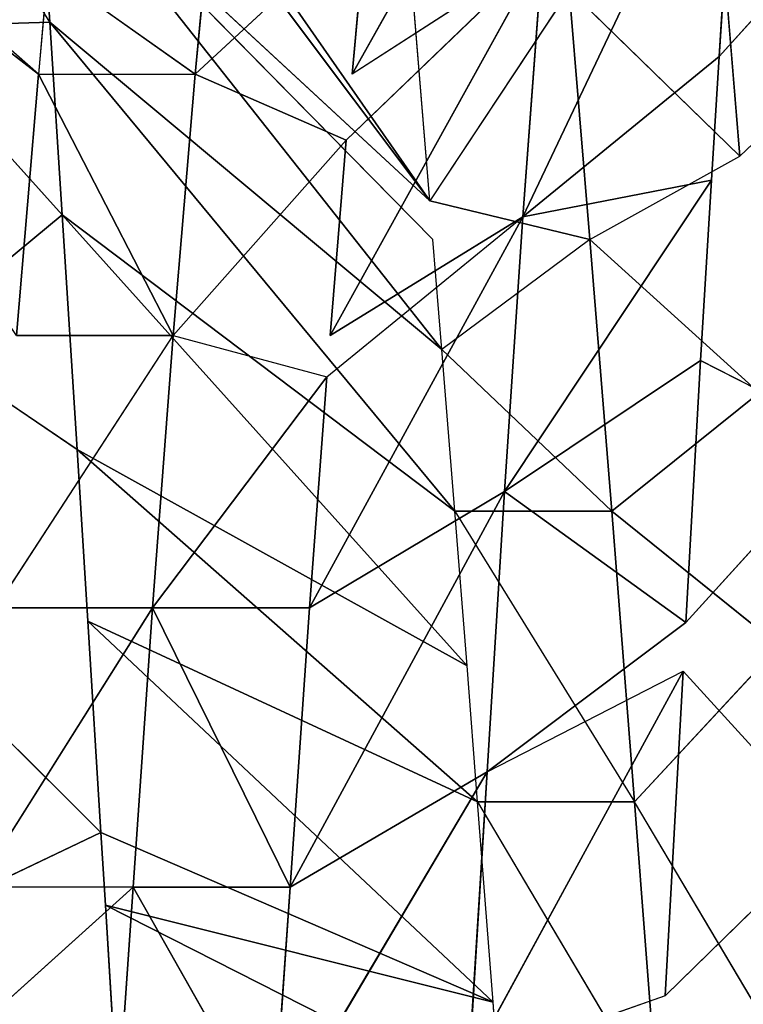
# Model space of a CAD drawing. Extents: x 0 to 40, y 0 to 81.9.
# Tile 236 of 256: x 31.275 to 31.679, y 75.271 to 75.82. Entities that reach past the tile are written whole.
import ezdxf

# ---------------------------------------------------------------- set-up
doc = ezdxf.new("R2010")
doc.units = 0
doc.header["$LTSCALE"] = 25.4
doc.layers.get('0').update_dxf_attribs({"color": 13, "linetype": 'CONTINUOUS'})

# ---------------------------------------------------------------- blocks, each defined once
blk = doc.blocks.new('ICE-TUBE-LED-S-8118_STL')
at = {"color": 0}
for p, q in [((76.10875, -9.17916, 44.71956), (76.28065, -8.95706, 44.37794)), ((76.10875, -9.17916, 44.71956), (76.30268, -8.9586, 44.39286)), ((76.13776, -9.1855, 47.70879), (76.29692, -9.08756, 47.61108)), ((76.03027, -9.19242, 47.76362), (76.13502, -9.09818, 47.71029)), ((76.13776, -9.1855, 47.70879), (76.13502, -9.09818, 47.71029)), ((75.89935, -9.20074, 47.81963), (75.96149, -9.10931, 47.79446)), ((76.03027, -9.19242, 47.76362), (75.96149, -9.10931, 47.79446)), ((76.03027, -9.19242, 47.76362), (75.96149, -9.10931, 47.79446)), ((75.6857, -9.21406, 47.88811), (75.7785, -9.12081, 47.86169)), ((75.6857, -9.21406, 47.88811), (75.64505, -9.12906, 47.89814)), ((75.57117, -9.13875, 44.47377), (75.6551, -9.23206, 44.49675)), ((75.6551, -9.23206, 44.49675), (75.6551, -9.14456, 44.49675)), ((75.81094, -9.24289, 44.55324), (75.6551, -9.14456, 44.49675)), ((75.81094, -9.15539, 44.55324), (75.81094, -9.24289, 44.55324)), ((75.81094, -9.15539, 44.55324), (75.96292, -9.25442, 44.62749)), ((76.10875, -9.17916, 44.71956), (75.96292, -9.16692, 44.62749)), ((75.96292, -9.16692, 44.62749), (75.96292, -9.25442, 44.62749)), ((76.10875, -9.17916, 44.71956), (75.96292, -9.16692, 44.62749)), ((76.03812, -9.39753, 47.32783), (76.3385, -9.17229, 47.58193)), ((76.03812, -9.39753, 47.32783), (76.3385, -9.17229, 47.58193)), ((75.95523, -9.40425, 47.37677), (76.24065, -9.17878, 47.64805)), ((75.95523, -9.40425, 47.37677), (76.24065, -9.17878, 47.64805)), ((76.01659, -9.39928, 47.34121), (76.24065, -9.17878, 47.64805)), ((76.03812, -9.39753, 47.32783), (76.24065, -9.17878, 47.64805)), ((76.16706, -9.18443, 44.76309), (76.10875, -9.17916, 44.71956)), ((76.10875, -9.17916, 44.71956), (76.10875, -9.26666, 44.71956)), ((76.13776, -9.1855, 47.70879), (76.24065, -9.17878, 47.64805)), ((75.86488, -9.41147, 47.42271), (76.13776, -9.1855, 47.70879)), ((75.86488, -9.41147, 47.42271), (76.13776, -9.1855, 47.70879)), ((75.95523, -9.40425, 47.37677), (76.13776, -9.1855, 47.70879)), ((75.95523, -9.40425, 47.37677), (76.13776, -9.1855, 47.70879)), ((76.03027, -9.19242, 47.76362), (76.13776, -9.1855, 47.70879)), ((76.16706, -9.18443, 44.76309), (76.10875, -9.26666, 44.71956)), ((75.77874, -9.41827, 47.45997), (76.03027, -9.19242, 47.76362)), ((75.77874, -9.41827, 47.45997), (76.03027, -9.19242, 47.76362)), ((75.86488, -9.41147, 47.42271), (76.03027, -9.19242, 47.76362)), ((75.86488, -9.41147, 47.42271), (76.03027, -9.19242, 47.76362)), ((75.89935, -9.20074, 47.81963), (76.03027, -9.19242, 47.76362)), ((75.89935, -9.20074, 47.81963), (76.03027, -9.19242, 47.76362)), ((75.70284, -9.42419, 47.4879), (75.89935, -9.20074, 47.81963)), ((75.70284, -9.42419, 47.4879), (75.89935, -9.20074, 47.81963)), ((75.77874, -9.41827, 47.45997), (75.89935, -9.20074, 47.81963)), ((75.77874, -9.41827, 47.45997), (75.89935, -9.20074, 47.81963)), ((75.80364, -9.20675, 47.85367), (75.89935, -9.20074, 47.81963)), ((75.591, -9.43281, 47.52125), (75.80364, -9.20675, 47.85367)), ((75.591, -9.43281, 47.52125), (75.80364, -9.20675, 47.85367)), ((75.6857, -9.21406, 47.88811), (75.80364, -9.20675, 47.85367)), ((75.70284, -9.42419, 47.4879), (75.80364, -9.20675, 47.85367)), ((75.70284, -9.42419, 47.4879), (75.80364, -9.20675, 47.85367)), ((75.53323, -9.43722, 47.535), (75.64503, -9.21656, 47.89814)), ((75.53323, -9.43722, 47.535), (75.64503, -9.21656, 47.89814)), ((75.56557, -9.22142, 47.91511), (75.64503, -9.21656, 47.89814)), ((75.591, -9.43281, 47.52125), (75.6857, -9.21406, 47.88811)), ((75.591, -9.43281, 47.52125), (75.6857, -9.21406, 47.88811)), ((75.591, -9.43281, 47.52125), (75.64503, -9.21656, 47.89814)), ((75.591, -9.43281, 47.52125), (75.64503, -9.21656, 47.89814)), ((75.64503, -9.21656, 47.89814), (75.6857, -9.21406, 47.88811)), ((75.6551, -9.23206, 44.49675), (75.49153, -9.22067, 44.45649)), ((75.6551, -9.23206, 44.49675), (75.49153, -9.22067, 44.45649)), ((75.51752, -9.31, 44.46165), (75.6551, -9.23206, 44.49675)), ((75.51752, -9.31, 44.46165), (75.6551, -9.23206, 44.49675)), ((75.6551, -9.31956, 44.49675), (75.6551, -9.23206, 44.49675)), ((75.6551, -9.31956, 44.49675), (75.6551, -9.23206, 44.49675)), ((75.96292, -9.25442, 44.62749), (75.81094, -9.24289, 44.55324)), ((75.81094, -9.33039, 44.55324), (75.81094, -9.24289, 44.55324)), ((75.81094, -9.24289, 44.55324), (75.93982, -9.34009, 44.61487)), ((75.81094, -9.24289, 44.55324), (75.93982, -9.34009, 44.61487)), ((75.96292, -9.25442, 44.62749), (75.81094, -9.24289, 44.55324)), ((75.81094, -9.33039, 44.55324), (75.81094, -9.24289, 44.55324)), ((75.96292, -9.25442, 44.62749), (75.93982, -9.34009, 44.61487)), ((76.07198, -9.35095, 44.69419), (75.96292, -9.25442, 44.62749)), ((75.96292, -9.25442, 44.62749), (76.10875, -9.26666, 44.71956)), ((75.96292, -9.25442, 44.62749), (76.10875, -9.26666, 44.71956)), ((76.07198, -9.35095, 44.69419), (76.10875, -9.26666, 44.71956)), ((76.24536, -9.27941, 44.82862), (76.10875, -9.26666, 44.71956)), ((76.10875, -9.26666, 44.71956), (76.19734, -9.36227, 44.78741)), ((76.24536, -9.27941, 44.82862), (76.10875, -9.26666, 44.71956)), ((75.6551, -9.31956, 44.49675), (75.51752, -9.31, 44.46165)), ((75.71952, -9.42951, 44.31836), (75.51752, -9.31, 44.46165)), ((75.6551, -9.31956, 44.49675), (75.51752, -9.31, 44.46165)), ((75.71952, -9.42951, 44.31836), (75.51752, -9.31, 44.46165)), ((75.81094, -9.33039, 44.55324), (75.6551, -9.31956, 44.49675)), ((75.87602, -9.4392, 44.3751), (75.6551, -9.31956, 44.49675)), ((75.81094, -9.33039, 44.55324), (75.6551, -9.31956, 44.49675)), ((75.87602, -9.4392, 44.3751), (75.6551, -9.31956, 44.49675)), ((75.71952, -9.42951, 44.31836), (75.6551, -9.31956, 44.49675)), ((75.71952, -9.42951, 44.31836), (75.6551, -9.31956, 44.49675)), ((75.93982, -9.34009, 44.61487), (75.81094, -9.33039, 44.55324)), ((75.93982, -9.34009, 44.61487), (75.81094, -9.33039, 44.55324)), ((76.02923, -9.44947, 44.44785), (75.81094, -9.33039, 44.55324)), ((75.81094, -9.33039, 44.55324), (75.87602, -9.4392, 44.3751)), ((75.81094, -9.33039, 44.55324), (75.87602, -9.4392, 44.3751)), ((76.02923, -9.44947, 44.44785), (75.81094, -9.33039, 44.55324)), ((75.93982, -9.34009, 44.61487), (76.02923, -9.44947, 44.44785)), ((75.96292, -9.34192, 44.62749), (76.02923, -9.44947, 44.44785)), ((75.96292, -9.34192, 44.62749), (76.17731, -9.46033, 44.53674)), ((75.96292, -9.34192, 44.62749), (76.17731, -9.46033, 44.53674)), ((76.07198, -9.35095, 44.69419), (75.96292, -9.34192, 44.62749)), ((76.07198, -9.35095, 44.69419), (76.17731, -9.46033, 44.53674)), ((76.17731, -9.46033, 44.53674), (76.10875, -9.35416, 44.71956)), ((76.10875, -9.35416, 44.71956), (76.3178, -9.47164, 44.6412)), ((76.10875, -9.35416, 44.71956), (76.3178, -9.47164, 44.6412)), ((76.19734, -9.36227, 44.78741), (76.10875, -9.35416, 44.71956)), ((76.03812, -9.39753, 47.32783), (76.1558, -9.38781, 47.24565)), ((75.95523, -9.40425, 47.37677), (76.01659, -9.39928, 47.34121)), ((76.01659, -9.48678, 47.34121), (76.03812, -9.39753, 47.32783)), ((76.1558, -9.47531, 47.24565), (76.03812, -9.39753, 47.32783)), ((75.86488, -9.41147, 47.42271), (75.95523, -9.40425, 47.37677)), ((75.86488, -9.49897, 47.42271), (75.95523, -9.40425, 47.37677)), ((76.01659, -9.48678, 47.34121), (75.95523, -9.40425, 47.37677)), ((75.86488, -9.41147, 47.42271), (75.70284, -9.51169, 47.4879)), ((75.77874, -9.41827, 47.45997), (75.86488, -9.41147, 47.42271)), ((75.86488, -9.41147, 47.42271), (75.86488, -9.49897, 47.42271)), ((75.71952, -9.42951, 44.31836), (75.55601, -9.41937, 44.27616)), ((75.5945, -9.52875, 44.09067), (75.55601, -9.41937, 44.27616)), ((75.55601, -9.41937, 44.27616), (75.7756, -9.53888, 44.13741)), ((75.55601, -9.41937, 44.27616), (75.7756, -9.53888, 44.13741)), ((75.71952, -9.42951, 44.31836), (75.55601, -9.41937, 44.27616)), ((75.70284, -9.42419, 47.4879), (75.77874, -9.41827, 47.45997)), ((75.70284, -9.42419, 47.4879), (75.53323, -9.52472, 47.535)), ((75.591, -9.43281, 47.52125), (75.70284, -9.42419, 47.4879)), ((75.70284, -9.42419, 47.4879), (75.70284, -9.51169, 47.4879)), ((75.53323, -9.43722, 47.535), (75.591, -9.43281, 47.52125)), ((75.87602, -9.4392, 44.3751), (75.71952, -9.42951, 44.31836)), ((75.71952, -9.42951, 44.31836), (75.7756, -9.53888, 44.13741)), ((75.71952, -9.42951, 44.31836), (75.80289, -9.54039, 44.14608)), ((75.87602, -9.4392, 44.3751), (75.71952, -9.42951, 44.31836)), ((75.87602, -9.4392, 44.3751), (75.80289, -9.54039, 44.14608)), ((75.87602, -9.4392, 44.3751), (75.80289, -9.54039, 44.14608)), ((76.0497, -9.55456, 44.24567), (75.87602, -9.4392, 44.3751)), ((75.87602, -9.4392, 44.3751), (76.02923, -9.44947, 44.44785)), ((75.87602, -9.4392, 44.3751), (76.02923, -9.44947, 44.44785)), ((75.87602, -9.4392, 44.3751), (75.94894, -9.54857, 44.20026)), ((75.87602, -9.4392, 44.3751), (75.94894, -9.54857, 44.20026)), ((76.0497, -9.55456, 44.24567), (75.87602, -9.4392, 44.3751)), ((76.17731, -9.46033, 44.53674), (76.02923, -9.44947, 44.44785)), ((76.11864, -9.55884, 44.28084), (76.02923, -9.44947, 44.44785)), ((76.02923, -9.44947, 44.44785), (76.28266, -9.5697, 44.37929)), ((76.02923, -9.44947, 44.44785), (76.28266, -9.5697, 44.37929)), ((76.17731, -9.46033, 44.53674), (76.02923, -9.44947, 44.44785)), ((76.0497, -9.55456, 44.24567), (76.02923, -9.44947, 44.44785)), ((76.11864, -9.55884, 44.28084), (76.02923, -9.44947, 44.44785)), ((76.0497, -9.55456, 44.24567), (76.02923, -9.44947, 44.44785)), ((76.01659, -9.48678, 47.34121), (76.1558, -9.47531, 47.24565)), ((76.01659, -9.48678, 47.34121), (76.1558, -9.47531, 47.24565)), ((76.1558, -9.47531, 47.24565), (76.06301, -9.57049, 47.31176)), ((76.01659, -9.48678, 47.34121), (75.86488, -9.49897, 47.42271)), ((76.01659, -9.48678, 47.34121), (75.86488, -9.49897, 47.42271)), ((75.93095, -9.5812, 47.38984), (76.01659, -9.48678, 47.34121)), ((76.01659, -9.48678, 47.34121), (76.06301, -9.57049, 47.31176)), ((75.70284, -9.51169, 47.4879), (75.86488, -9.49897, 47.42271)), ((75.70284, -9.51169, 47.4879), (75.86488, -9.49897, 47.42271)), ((75.86488, -9.49897, 47.42271), (75.78977, -9.5924, 47.45554)), ((75.93095, -9.5812, 47.38984), (75.86488, -9.49897, 47.42271)), ((75.53323, -9.61222, 47.535), (75.70284, -9.51169, 47.4879)), ((75.70284, -9.51169, 47.4879), (75.78977, -9.5924, 47.45554)), ((75.68511, -9.62134, 44.11174), (75.5945, -9.52875, 44.09067)), ((75.5945, -9.52875, 44.09067), (75.7756, -9.53888, 44.13741)), ((75.5945, -9.52875, 44.09067), (75.7756, -9.53888, 44.13741)), ((75.68511, -9.62134, 44.11174), (75.7756, -9.53888, 44.13741)), ((75.90576, -9.6336, 44.18285), (75.80289, -9.54039, 44.14608)), ((75.80289, -9.54039, 44.14608), (75.94894, -9.54857, 44.20026)), ((75.80289, -9.54039, 44.14608), (75.94894, -9.54857, 44.20026)), ((75.90576, -9.6336, 44.18285), (75.94894, -9.54857, 44.20026)), ((75.94894, -9.54857, 44.20026), (76.0497, -9.55456, 44.24567)), ((76.0497, -9.55456, 44.24567), (76.11864, -9.55884, 44.28084)), ((76.22287, -9.65313, 44.34084), (76.11864, -9.55884, 44.28084)), ((76.11864, -9.55884, 44.28084), (76.28266, -9.5697, 44.37929)), ((76.11864, -9.55884, 44.28084), (76.28266, -9.5697, 44.37929)), ((76.06301, -9.57049, 47.31176), (76.1558, -9.56281, 47.24565)), ((76.06301, -9.57049, 47.31176), (76.16727, -9.67987, 47.46993))]:
    blk.add_line(p, q, dxfattribs=at)
mesh = blk.add_polyface(dxfattribs=at)
corners = [(81.99833, 18.65613, 0), (32.39832, 18.53461, 0), (32.39832, 18.65613, 0), (33.41051, 17.76106, 0), (34.4478, 16.85461, 0), (35.42089, 15.87956, 0), (36.32527, 14.84046, 0), (37.15673, 13.74214, 0), (37.91139, 12.58971, 0), (38.58575, 11.38851, 0), (39.17668, 10.14416, 0), (39.68142, 8.86242, 0), (40.09764, 7.54925, 0), (40.42338, 6.21078, 0), (40.65715, 4.85321, 0), (40.79784, 3.48288, 0), (40.84481, 2.10613, 0), (81.99833, -14.44387, 0), (33.41051, -13.5488, 0), (32.39832, -14.44387, 0), (32.39832, -14.32234, 0), (34.4478, -12.64234, 0), (35.42089, -11.6673, 0), (36.32527, -10.6282, 0), (37.15673, -9.52987, 0), (37.91139, -8.37744, 0), (38.58575, -7.17625, 0), (39.17668, -5.93189, 0), (39.68142, -4.65015, 0), (40.09764, -3.33699, 0), (40.42338, -1.99851, 0), (40.65715, -0.64095, 0), (40.79784, 0.72939, 0)]
mesh.append_faces([[corners[k] for k in face] for face in [(0, 1, 2), (18, 19, 20)]], dxfattribs={"vtx0": -1, "color": 0})
mesh.append_faces([[corners[k] for k in face] for face in [(1, 0, 3), (3, 0, 4), (4, 0, 5), (5, 0, 6), (6, 0, 7), (7, 0, 8), (8, 0, 9), (9, 0, 10), (10, 0, 11), (11, 0, 12), (12, 0, 13), (13, 0, 14), (14, 0, 15), (15, 0, 16), (19, 18, 17)]], dxfattribs={"vtx0": -1, "vtx1": -1, "color": 0})
mesh.append_faces([[corners[k] for k in face] for face in [(16, 0, 17), (17, 18, 21), (17, 21, 22), (17, 22, 23), (17, 23, 24), (17, 24, 25), (17, 25, 26), (17, 26, 27), (17, 27, 28), (17, 28, 29), (17, 29, 30), (17, 30, 31), (17, 31, 32), (17, 32, 16)]], dxfattribs={"vtx0": -1, "vtx2": -1, "color": 0})
mesh = blk.add_polyface(dxfattribs=at)
corners = [(81.99833, -14.44387, 92), (32.39832, -14.32234, 92), (32.39832, -14.44387, 92), (33.41051, -13.5488, 92), (34.4478, -12.64234, 92), (35.42089, -11.6673, 92), (36.32527, -10.6282, 92), (37.15673, -9.52987, 92), (37.91139, -8.37744, 92), (38.58575, -7.17625, 92), (39.17668, -5.93189, 92), (39.68142, -4.65015, 92), (40.09764, -3.33699, 92), (40.42338, -1.99851, 92), (40.65715, -0.64095, 92), (40.79784, 0.72939, 92), (40.84481, 2.10613, 92), (33.41051, 17.76106, 92), (32.39832, 18.65613, 92), (32.39832, 18.53461, 92), (81.99833, 18.65613, 92), (34.4478, 16.85461, 92), (35.42089, 15.87956, 92), (36.32527, 14.84046, 92), (37.15673, 13.74214, 92), (37.91139, 12.58971, 92), (38.58575, 11.38851, 92), (39.17668, 10.14416, 92), (39.68142, 8.86242, 92), (40.09764, 7.54925, 92), (40.42338, 6.21078, 92), (40.65715, 4.85321, 92), (40.79784, 3.48288, 92)]
mesh.append_faces([[corners[k] for k in face] for face in [(0, 1, 2), (17, 18, 19)]], dxfattribs={"vtx0": -1, "color": 0})
mesh.append_faces([[corners[k] for k in face] for face in [(1, 0, 3), (3, 0, 4), (4, 0, 5), (5, 0, 6), (6, 0, 7), (7, 0, 8), (8, 0, 9), (9, 0, 10), (10, 0, 11), (11, 0, 12), (12, 0, 13), (13, 0, 14), (14, 0, 15), (15, 0, 16), (18, 17, 20), (20, 16, 0)]], dxfattribs={"vtx0": -1, "vtx1": -1, "color": 0})
mesh.append_faces([[corners[k] for k in face] for face in [(20, 17, 21), (20, 21, 22), (20, 22, 23), (20, 23, 24), (20, 24, 25), (20, 25, 26), (20, 26, 27), (20, 27, 28), (20, 28, 29), (20, 29, 30), (20, 30, 31), (20, 31, 32), (20, 32, 16)]], dxfattribs={"vtx0": -1, "vtx2": -1, "color": 0})
mesh = blk.add_polyface(dxfattribs=at)
corners = [(82.19833, -12.64387, 2), (64.19833, 16.85613, 2), (64.19833, -12.64387, 2), (82.19833, 16.85613, 2)]
mesh.append_faces([[corners[k] for k in face] for face in [(0, 1, 2), (1, 0, 3)]], dxfattribs={"vtx0": -1, "color": 0})
mesh = blk.add_polyface(dxfattribs=at)
corners = [(64.19833, 16.85613, 90), (82.19833, -12.64387, 90), (64.19833, -12.64387, 90), (82.19833, 16.85613, 90)]
mesh.append_faces([[corners[k] for k in face] for face in [(0, 1, 2), (1, 0, 3)]], dxfattribs={"vtx0": -1, "color": 0})
mesh = blk.add_polyface(dxfattribs=at)
corners = [(76.10875, -9.17916, 44.71956), (75.96292, -9.16692, 44.62749), (76.28065, -8.95706, 44.37794)]
mesh.append_faces([[corners[k] for k in face] for face in [(0, 1, 2)]], dxfattribs={"color": 0})
mesh = blk.add_polyface(dxfattribs=at)
corners = [(76.16706, -9.18443, 44.76309), (76.10875, -9.17916, 44.71956), (76.30268, -8.9586, 44.39286)]
mesh.append_faces([[corners[k] for k in face] for face in [(0, 1, 2)]], dxfattribs={"color": 0})
mesh = blk.add_polyface(dxfattribs=at)
corners = [(76.29692, -9.08756, 47.61108), (76.13502, -9.09818, 47.71029), (76.13776, -9.1855, 47.70879)]
mesh.append_faces([[corners[k] for k in face] for face in [(0, 1, 2)]], dxfattribs={"color": 0})
mesh = blk.add_polyface(dxfattribs=at)
corners = [(76.13502, -9.09818, 47.71029), (75.96149, -9.10931, 47.79446), (76.03027, -9.19242, 47.76362)]
mesh.append_faces([[corners[k] for k in face] for face in [(0, 1, 2)]], dxfattribs={"color": 0})
mesh = blk.add_polyface(dxfattribs=at)
corners = [(76.03027, -9.19242, 47.76362), (75.96149, -9.10931, 47.79446), (75.89935, -9.20074, 47.81963)]
mesh.append_faces([[corners[k] for k in face] for face in [(0, 1, 2)]], dxfattribs={"color": 0})
mesh = blk.add_polyface(dxfattribs=at)
corners = [(75.7785, -9.12081, 47.86169), (75.64505, -9.12906, 47.89814), (75.6857, -9.21406, 47.88811)]
mesh.append_faces([[corners[k] for k in face] for face in [(0, 1, 2)]], dxfattribs={"color": 0})
mesh = blk.add_polyface(dxfattribs=at)
corners = [(75.6551, -9.23206, 44.49675), (75.49153, -9.22067, 44.45649), (75.57117, -9.13875, 44.47377)]
mesh.append_faces([[corners[k] for k in face] for face in [(0, 1, 2)]], dxfattribs={"color": 0})
mesh = blk.add_polyface(dxfattribs=at)
corners = [(75.81094, -9.24289, 44.55324), (75.6551, -9.23206, 44.49675), (75.6551, -9.14456, 44.49675), (75.6551, -9.31956, 44.49675), (75.81094, -9.33039, 44.55324)]
mesh.append_faces([[corners[k] for k in face] for face in [(0, 1, 2), (3, 0, 4)]], dxfattribs={"vtx0": -1, "color": 0})
mesh.append_faces([[corners[k] for k in face] for face in [(1, 0, 3)]], dxfattribs={"vtx0": -1, "vtx1": -1, "color": 0})
mesh = blk.add_polyface(dxfattribs=at)
corners = [(75.96292, -9.25442, 44.62749), (75.81094, -9.24289, 44.55324), (75.81094, -9.15539, 44.55324)]
mesh.append_faces([[corners[k] for k in face] for face in [(0, 1, 2)]], dxfattribs={"color": 0})
mesh = blk.add_polyface(dxfattribs=at)
corners = [(76.10875, -9.17916, 44.71956), (75.96292, -9.25442, 44.62749), (75.96292, -9.16692, 44.62749), (76.10875, -9.26666, 44.71956)]
mesh.append_faces([[corners[k] for k in face] for face in [(0, 1, 2), (1, 0, 3)]], dxfattribs={"vtx0": -1, "color": 0})
mesh = blk.add_polyface(dxfattribs=at)
corners = [(76.36428, -9.17057, 47.56302), (76.03812, -9.39753, 47.32783), (76.1558, -9.38781, 47.24565), (76.3385, -9.17229, 47.58193)]
mesh.append_faces([[corners[k] for k in face] for face in [(0, 1, 2), (1, 0, 3)]], dxfattribs={"vtx0": -1, "color": 0})
mesh = blk.add_polyface(dxfattribs=at)
corners = [(76.24065, -9.17878, 47.64805), (76.03812, -9.39753, 47.32783), (76.3385, -9.17229, 47.58193)]
mesh.append_faces([[corners[k] for k in face] for face in [(0, 1, 2)]], dxfattribs={"color": 0})
mesh = blk.add_polyface(dxfattribs=at)
corners = [(76.13776, -9.1855, 47.70879), (75.95523, -9.40425, 47.37677), (76.24065, -9.17878, 47.64805)]
mesh.append_faces([[corners[k] for k in face] for face in [(0, 1, 2)]], dxfattribs={"color": 0})
mesh = blk.add_polyface(dxfattribs=at)
corners = [(76.24065, -9.17878, 47.64805), (75.95523, -9.40425, 47.37677), (76.01659, -9.39928, 47.34121)]
mesh.append_faces([[corners[k] for k in face] for face in [(0, 1, 2)]], dxfattribs={"color": 0})
mesh = blk.add_polyface(dxfattribs=at)
corners = [(76.03027, -9.19242, 47.76362), (75.86488, -9.41147, 47.42271), (76.13776, -9.1855, 47.70879)]
mesh.append_faces([[corners[k] for k in face] for face in [(0, 1, 2)]], dxfattribs={"color": 0})
mesh = blk.add_polyface(dxfattribs=at)
corners = [(76.13776, -9.1855, 47.70879), (75.86488, -9.41147, 47.42271), (75.95523, -9.40425, 47.37677)]
mesh.append_faces([[corners[k] for k in face] for face in [(0, 1, 2)]], dxfattribs={"color": 0})
mesh = blk.add_polyface(dxfattribs=at)
corners = [(76.24536, -9.27941, 44.82862), (76.10875, -9.26666, 44.71956), (76.16706, -9.18443, 44.76309)]
mesh.append_faces([[corners[k] for k in face] for face in [(0, 1, 2)]], dxfattribs={"color": 0})
mesh = blk.add_polyface(dxfattribs=at)
corners = [(75.89935, -9.20074, 47.81963), (75.77874, -9.41827, 47.45997), (76.03027, -9.19242, 47.76362)]
mesh.append_faces([[corners[k] for k in face] for face in [(0, 1, 2)]], dxfattribs={"color": 0})
mesh = blk.add_polyface(dxfattribs=at)
corners = [(76.03027, -9.19242, 47.76362), (75.77874, -9.41827, 47.45997), (75.86488, -9.41147, 47.42271)]
mesh.append_faces([[corners[k] for k in face] for face in [(0, 1, 2)]], dxfattribs={"color": 0})
mesh = blk.add_polyface(dxfattribs=at)
corners = [(75.80364, -9.20675, 47.85367), (75.70284, -9.42419, 47.4879), (75.89935, -9.20074, 47.81963)]
mesh.append_faces([[corners[k] for k in face] for face in [(0, 1, 2)]], dxfattribs={"color": 0})
mesh = blk.add_polyface(dxfattribs=at)
corners = [(75.89935, -9.20074, 47.81963), (75.70284, -9.42419, 47.4879), (75.77874, -9.41827, 47.45997)]
mesh.append_faces([[corners[k] for k in face] for face in [(0, 1, 2)]], dxfattribs={"color": 0})
mesh = blk.add_polyface(dxfattribs=at)
corners = [(75.6857, -9.21406, 47.88811), (75.591, -9.43281, 47.52125), (75.80364, -9.20675, 47.85367)]
mesh.append_faces([[corners[k] for k in face] for face in [(0, 1, 2)]], dxfattribs={"color": 0})
mesh = blk.add_polyface(dxfattribs=at)
corners = [(75.80364, -9.20675, 47.85367), (75.591, -9.43281, 47.52125), (75.70284, -9.42419, 47.4879)]
mesh.append_faces([[corners[k] for k in face] for face in [(0, 1, 2)]], dxfattribs={"color": 0})
mesh = blk.add_polyface(dxfattribs=at)
corners = [(75.56557, -9.22142, 47.91511), (75.53323, -9.43722, 47.535), (75.64503, -9.21656, 47.89814)]
mesh.append_faces([[corners[k] for k in face] for face in [(0, 1, 2)]], dxfattribs={"color": 0})
mesh = blk.add_polyface(dxfattribs=at)
corners = [(75.64503, -9.21656, 47.89814), (75.53323, -9.43722, 47.535), (75.591, -9.43281, 47.52125)]
mesh.append_faces([[corners[k] for k in face] for face in [(0, 1, 2)]], dxfattribs={"color": 0})
mesh = blk.add_polyface(dxfattribs=at)
corners = [(75.64503, -9.21656, 47.89814), (75.591, -9.43281, 47.52125), (75.6857, -9.21406, 47.88811)]
mesh.append_faces([[corners[k] for k in face] for face in [(0, 1, 2)]], dxfattribs={"color": 0})
mesh = blk.add_polyface(dxfattribs=at)
corners = [(75.6551, -9.23206, 44.49675), (75.51752, -9.31, 44.46165), (75.49153, -9.22067, 44.45649)]
mesh.append_faces([[corners[k] for k in face] for face in [(0, 1, 2)]], dxfattribs={"color": 0})
mesh = blk.add_polyface(dxfattribs=at)
corners = [(75.6551, -9.31956, 44.49675), (75.51752, -9.31, 44.46165), (75.6551, -9.23206, 44.49675)]
mesh.append_faces([[corners[k] for k in face] for face in [(0, 1, 2)]], dxfattribs={"color": 0})
mesh = blk.add_polyface(dxfattribs=at)
corners = [(75.93982, -9.34009, 44.61487), (75.81094, -9.33039, 44.55324), (75.81094, -9.24289, 44.55324)]
mesh.append_faces([[corners[k] for k in face] for face in [(0, 1, 2)]], dxfattribs={"color": 0})
mesh = blk.add_polyface(dxfattribs=at)
corners = [(75.96292, -9.25442, 44.62749), (75.93982, -9.34009, 44.61487), (75.81094, -9.24289, 44.55324)]
mesh.append_faces([[corners[k] for k in face] for face in [(0, 1, 2)]], dxfattribs={"color": 0})
mesh = blk.add_polyface(dxfattribs=at)
corners = [(76.10875, -9.26666, 44.71956), (76.07198, -9.35095, 44.69419), (75.96292, -9.25442, 44.62749)]
mesh.append_faces([[corners[k] for k in face] for face in [(0, 1, 2)]], dxfattribs={"color": 0})
mesh = blk.add_polyface(dxfattribs=at)
corners = [(76.24536, -9.27941, 44.82862), (76.19734, -9.36227, 44.78741), (76.10875, -9.26666, 44.71956)]
mesh.append_faces([[corners[k] for k in face] for face in [(0, 1, 2)]], dxfattribs={"color": 0})
mesh = blk.add_polyface(dxfattribs=at)
corners = [(75.6551, -9.31956, 44.49675), (75.71952, -9.42951, 44.31836), (75.51752, -9.31, 44.46165)]
mesh.append_faces([[corners[k] for k in face] for face in [(0, 1, 2)]], dxfattribs={"color": 0})
mesh = blk.add_polyface(dxfattribs=at)
corners = [(75.51752, -9.31, 44.46165), (75.71952, -9.42951, 44.31836), (75.55601, -9.41937, 44.27616)]
mesh.append_faces([[corners[k] for k in face] for face in [(0, 1, 2)]], dxfattribs={"color": 0})
mesh = blk.add_polyface(dxfattribs=at)
corners = [(75.81094, -9.33039, 44.55324), (75.87602, -9.4392, 44.3751), (75.6551, -9.31956, 44.49675)]
mesh.append_faces([[corners[k] for k in face] for face in [(0, 1, 2)]], dxfattribs={"color": 0})
mesh = blk.add_polyface(dxfattribs=at)
corners = [(75.6551, -9.31956, 44.49675), (75.87602, -9.4392, 44.3751), (75.71952, -9.42951, 44.31836)]
mesh.append_faces([[corners[k] for k in face] for face in [(0, 1, 2)]], dxfattribs={"color": 0})
mesh = blk.add_polyface(dxfattribs=at)
corners = [(75.93982, -9.34009, 44.61487), (76.02923, -9.44947, 44.44785), (75.81094, -9.33039, 44.55324)]
mesh.append_faces([[corners[k] for k in face] for face in [(0, 1, 2)]], dxfattribs={"color": 0})
mesh = blk.add_polyface(dxfattribs=at)
corners = [(75.81094, -9.33039, 44.55324), (76.02923, -9.44947, 44.44785), (75.87602, -9.4392, 44.3751)]
mesh.append_faces([[corners[k] for k in face] for face in [(0, 1, 2)]], dxfattribs={"color": 0})
mesh = blk.add_polyface(dxfattribs=at)
corners = [(75.96292, -9.34192, 44.62749), (76.17731, -9.46033, 44.53674), (76.02923, -9.44947, 44.44785)]
mesh.append_faces([[corners[k] for k in face] for face in [(0, 1, 2)]], dxfattribs={"color": 0})
mesh = blk.add_polyface(dxfattribs=at)
corners = [(76.07198, -9.35095, 44.69419), (76.17731, -9.46033, 44.53674), (75.96292, -9.34192, 44.62749)]
mesh.append_faces([[corners[k] for k in face] for face in [(0, 1, 2)]], dxfattribs={"color": 0})
mesh = blk.add_polyface(dxfattribs=at)
corners = [(76.10875, -9.35416, 44.71956), (76.3178, -9.47164, 44.6412), (76.17731, -9.46033, 44.53674)]
mesh.append_faces([[corners[k] for k in face] for face in [(0, 1, 2)]], dxfattribs={"color": 0})
mesh = blk.add_polyface(dxfattribs=at)
corners = [(76.19734, -9.36227, 44.78741), (76.3178, -9.47164, 44.6412), (76.10875, -9.35416, 44.71956)]
mesh.append_faces([[corners[k] for k in face] for face in [(0, 1, 2)]], dxfattribs={"color": 0})
mesh = blk.add_polyface(dxfattribs=at)
corners = [(76.1558, -9.47531, 47.24565), (76.03812, -9.39753, 47.32783), (76.01659, -9.48678, 47.34121)]
mesh.append_faces([[corners[k] for k in face] for face in [(0, 1, 2)]], dxfattribs={"color": 0})
mesh = blk.add_polyface(dxfattribs=at)
corners = [(76.01659, -9.48678, 47.34121), (75.95523, -9.40425, 47.37677), (75.86488, -9.49897, 47.42271)]
mesh.append_faces([[corners[k] for k in face] for face in [(0, 1, 2)]], dxfattribs={"color": 0})
mesh = blk.add_polyface(dxfattribs=at)
corners = [(75.86488, -9.41147, 47.42271), (75.70284, -9.51169, 47.4879), (75.86488, -9.49897, 47.42271)]
mesh.append_faces([[corners[k] for k in face] for face in [(0, 1, 2)]], dxfattribs={"color": 0})
mesh = blk.add_polyface(dxfattribs=at)
corners = [(75.55601, -9.41937, 44.27616), (75.7756, -9.53888, 44.13741), (75.5945, -9.52875, 44.09067)]
mesh.append_faces([[corners[k] for k in face] for face in [(0, 1, 2)]], dxfattribs={"color": 0})
mesh = blk.add_polyface(dxfattribs=at)
corners = [(75.71952, -9.42951, 44.31836), (75.7756, -9.53888, 44.13741), (75.55601, -9.41937, 44.27616)]
mesh.append_faces([[corners[k] for k in face] for face in [(0, 1, 2)]], dxfattribs={"color": 0})
mesh = blk.add_polyface(dxfattribs=at)
corners = [(75.70284, -9.51169, 47.4879), (75.53323, -9.52472, 47.535), (75.53323, -9.61222, 47.535), (75.70284, -9.42419, 47.4879)]
mesh.append_faces([[corners[k] for k in face] for face in [(0, 1, 2), (1, 0, 3)]], dxfattribs={"vtx0": -1, "color": 0})
mesh = blk.add_polyface(dxfattribs=at)
corners = [(75.87602, -9.4392, 44.3751), (75.80289, -9.54039, 44.14608), (75.71952, -9.42951, 44.31836)]
mesh.append_faces([[corners[k] for k in face] for face in [(0, 1, 2)]], dxfattribs={"color": 0})
mesh = blk.add_polyface(dxfattribs=at)
corners = [(75.87602, -9.4392, 44.3751), (75.94894, -9.54857, 44.20026), (75.80289, -9.54039, 44.14608)]
mesh.append_faces([[corners[k] for k in face] for face in [(0, 1, 2)]], dxfattribs={"color": 0})
mesh = blk.add_polyface(dxfattribs=at)
corners = [(76.02923, -9.44947, 44.44785), (76.0497, -9.55456, 44.24567), (75.87602, -9.4392, 44.3751)]
mesh.append_faces([[corners[k] for k in face] for face in [(0, 1, 2)]], dxfattribs={"color": 0})
mesh = blk.add_polyface(dxfattribs=at)
corners = [(75.87602, -9.4392, 44.3751), (76.0497, -9.55456, 44.24567), (75.94894, -9.54857, 44.20026)]
mesh.append_faces([[corners[k] for k in face] for face in [(0, 1, 2)]], dxfattribs={"color": 0})
mesh = blk.add_polyface(dxfattribs=at)
corners = [(76.02923, -9.44947, 44.44785), (76.28266, -9.5697, 44.37929), (76.11864, -9.55884, 44.28084)]
mesh.append_faces([[corners[k] for k in face] for face in [(0, 1, 2)]], dxfattribs={"color": 0})
mesh = blk.add_polyface(dxfattribs=at)
corners = [(76.17731, -9.46033, 44.53674), (76.28266, -9.5697, 44.37929), (76.02923, -9.44947, 44.44785)]
mesh.append_faces([[corners[k] for k in face] for face in [(0, 1, 2)]], dxfattribs={"color": 0})
mesh = blk.add_polyface(dxfattribs=at)
corners = [(76.02923, -9.44947, 44.44785), (76.11864, -9.55884, 44.28084), (76.0497, -9.55456, 44.24567)]
mesh.append_faces([[corners[k] for k in face] for face in [(0, 1, 2)]], dxfattribs={"color": 0})
mesh = blk.add_polyface(dxfattribs=at)
corners = [(76.1558, -9.47531, 47.24565), (76.01659, -9.48678, 47.34121), (76.06301, -9.57049, 47.31176)]
mesh.append_faces([[corners[k] for k in face] for face in [(0, 1, 2)]], dxfattribs={"color": 0})
mesh = blk.add_polyface(dxfattribs=at)
corners = [(76.01659, -9.48678, 47.34121), (75.86488, -9.49897, 47.42271), (75.93095, -9.5812, 47.38984)]
mesh.append_faces([[corners[k] for k in face] for face in [(0, 1, 2)]], dxfattribs={"color": 0})
mesh = blk.add_polyface(dxfattribs=at)
corners = [(75.86488, -9.49897, 47.42271), (75.70284, -9.51169, 47.4879), (75.78977, -9.5924, 47.45554)]
mesh.append_faces([[corners[k] for k in face] for face in [(0, 1, 2)]], dxfattribs={"color": 0})
mesh = blk.add_polyface(dxfattribs=at)
corners = [(75.7756, -9.53888, 44.13741), (75.68511, -9.62134, 44.11174), (75.5945, -9.52875, 44.09067)]
mesh.append_faces([[corners[k] for k in face] for face in [(0, 1, 2)]], dxfattribs={"color": 0})
mesh = blk.add_polyface(dxfattribs=at)
corners = [(75.94894, -9.54857, 44.20026), (75.90576, -9.6336, 44.18285), (75.80289, -9.54039, 44.14608)]
mesh.append_faces([[corners[k] for k in face] for face in [(0, 1, 2)]], dxfattribs={"color": 0})
mesh = blk.add_polyface(dxfattribs=at)
corners = [(76.28266, -9.5697, 44.37929), (76.22287, -9.65313, 44.34084), (76.11864, -9.55884, 44.28084)]
mesh.append_faces([[corners[k] for k in face] for face in [(0, 1, 2)]], dxfattribs={"color": 0})
mesh = blk.add_polyface(dxfattribs=at)
corners = [(76.16727, -9.67987, 47.46993), (76.1558, -9.56281, 47.24565), (76.06301, -9.57049, 47.31176)]
mesh.append_faces([[corners[k] for k in face] for face in [(0, 1, 2)]], dxfattribs={"color": 0})

msp = doc.modelspace()

# ---------------------------------------------------------------- block references
at = {"color": 8, "rotation": 90.00000000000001}
msp.add_blockref('ICE-TUBE-LED-S-8118_STL', (22.10613, -0.3188, 254.70001), dxfattribs=at)

doc.saveas('drawing.dxf')
